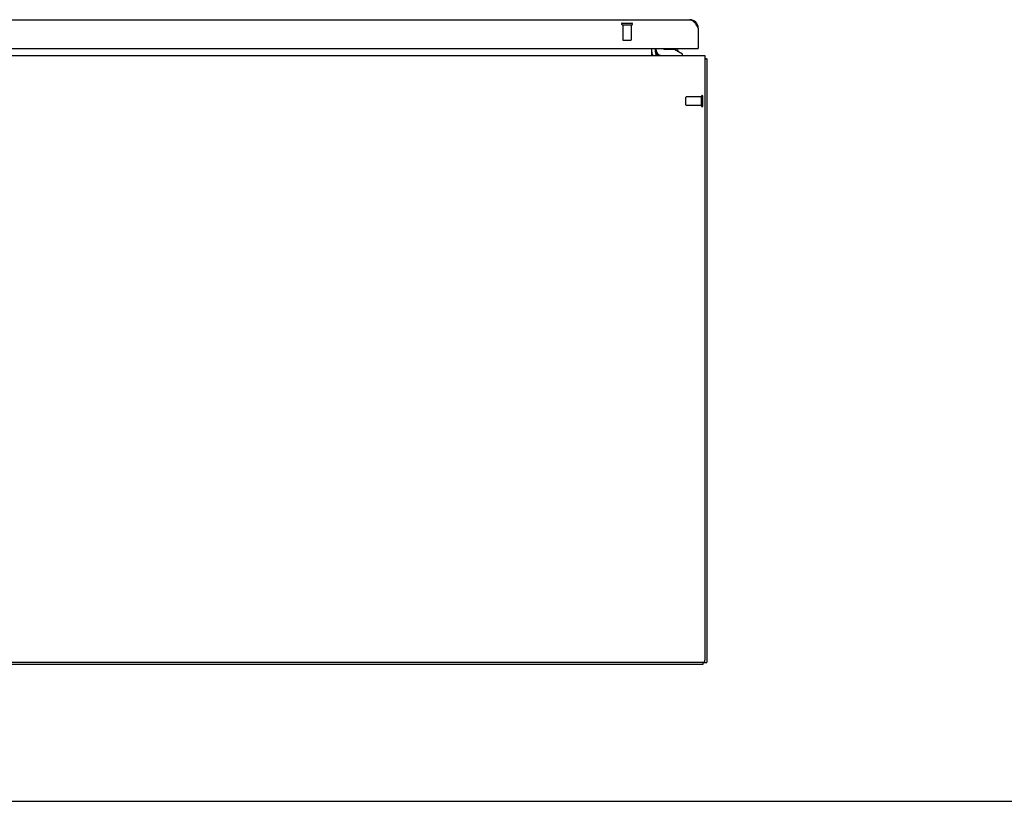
# Model space of a CAD drawing. Header units: inches. Extents: x 0 to 194, y 0 to 126.
# Tile 19 of 48: x 67 to 97, y 0 to 23. Entities that reach past the tile are written whole.
import ezdxf

# ---------------------------------------------------------------- set-up
doc = ezdxf.new("R2010")
doc.units = ezdxf.units.IN
doc.header["$LTSCALE"] = 10.674419
doc.header["$MEASUREMENT"] = 0
doc.linetypes.add('HIDDEN', pattern=[0.2, 0.1, -0.1])
doc.layers.get('0').update_dxf_attribs({"linetype": 'CONTINUOUS'})
doc.layers.add('02___PRT_ALL_AXES', color=7, linetype='CONTINUOUS')
doc.layers.add('DEFAULT_2', color=8, linetype='HIDDEN')

msp = doc.modelspace()

# ---------------------------------------------------------------- linework, layer by layer
at = {"color": 3, "linetype": 'Continuous'}
for p, q in [((63.855, 23.109), (87.265, 23.109)), ((87.511, 22.862), (87.511, 22.255)), ((63.918, 22.255), (87.491, 22.255)), ((86.136, 22.055), (86.136, 22.255)), ((86.24, 22.255), (86.24, 22.159)), ((39.813, 22.055), (87.709, 22.055)), ((86.25, 22.059), (86.248, 22.058)), ((87.709, 22.055), (87.709, 4.169)), ((87.761, 21.951), (87.761, 4.107)), ((87.647, 4.107), (39.876, 4.107))]:
    msp.add_line(p, q, dxfattribs=at)
at = {"color": 7, "linetype": 'Continuous'}
for p, q in [((86.263, 22.212), (86.263, 22.255)), ((86.812, 22.232), (86.539, 22.232)), ((87.05, 22.094), (86.812, 22.232)), ((86.915, 22.184), (86.895, 22.184)), ((86.915, 22.173), (86.915, 22.184)), ((87.491, 22.255), (87.511, 22.255)), ((87.05, 22.055), (87.05, 22.094)), ((87.709, 21.951), (87.761, 21.951)), ((87.657, 4.055), (87.657, 4.108)), ((87.657, 4.107), (87.761, 4.107)), ((39.865, 4.055), (87.657, 4.055)), ((0, 0), (194.08, 0))]:
    msp.add_line(p, q, dxfattribs=at)
at = {"color": 3, "linetype": 'Continuous'}
for points in [[(87.265, 23.109), (87.274, 23.108), (87.284, 23.107), (87.293, 23.105), (87.303, 23.102), (87.312, 23.098), (87.322, 23.093), (87.331, 23.087), (87.341, 23.081), (87.35, 23.073), (87.36, 23.065), (87.369, 23.056), (87.378, 23.047), (87.388, 23.037), (87.397, 23.026), (87.407, 23.014), (87.416, 23.002), (87.426, 22.99), (87.435, 22.977), (87.445, 22.964), (87.454, 22.95), (87.464, 22.936), (87.473, 22.921), (87.483, 22.907), (87.492, 22.892), (87.502, 22.877), (87.511, 22.862)], [(86.248, 22.058), (86.247, 22.057), (86.245, 22.056), (86.243, 22.055), (86.242, 22.055), (86.24, 22.055)], [(86.256, 22.064), (86.254, 22.062), (86.252, 22.06), (86.25, 22.059)], [(86.266, 22.074), (86.262, 22.069), (86.26, 22.067), (86.258, 22.065), (86.256, 22.064)], [(86.276, 22.08), (86.276, 22.08), (86.275, 22.08), (86.275, 22.08), (86.274, 22.08), (86.273, 22.08), (86.272, 22.079), (86.271, 22.078), (86.27, 22.077), (86.269, 22.076), (86.268, 22.075), (86.266, 22.074)], [(87.709, 21.971), (87.711, 21.97), (87.715, 21.969), (87.719, 21.968), (87.723, 21.967), (87.727, 21.966), (87.734, 21.965)], [(87.734, 21.965), (87.737, 21.964), (87.74, 21.964), (87.743, 21.963), (87.746, 21.962), (87.749, 21.961), (87.751, 21.961), (87.754, 21.96), (87.755, 21.959), (87.757, 21.958), (87.758, 21.957), (87.759, 21.956), (87.76, 21.955), (87.761, 21.954), (87.761, 21.952), (87.761, 21.951)]]:
    msp.add_lwpolyline(points, dxfattribs=at)
for centre, radius, start, end in [((87.265, 22.862), 0.246, 0, 90), ((86.344, 22.159), 0.104, 180, 270), ((87.491, 22.275), 0.02, 270, 360), ((87.647, 4.169), 0.0625, 270, 360)]:
    msp.add_arc(centre, radius, start, end, dxfattribs=at)
at = {"color": 7, "linetype": 'Continuous'}
for centre, radius, start, end in [((86.344, 22.159), 0.208, 180, 210.0104), ((86.421, 22.212), 0.157, 180, 270), ((86.539, 22.33), 0.0984, 230.2449, 270), ((86.593, 22.169), 0.116, 132.3901, 142.4687), ((86.799, 22.169), 0.116, 7.587, 47.6099)]:
    msp.add_arc(centre, radius, start, end, dxfattribs=at)
at = {"layer": '02___PRT_ALL_AXES', "color": 8, "linetype": 'HIDDEN'}
for p, q in [((85.283, 22.962), (85.531, 22.962)), ((85.283, 22.962), (85.283, 22.515)), ((85.531, 22.962), (85.531, 22.515)), ((87.604, 20.825), (87.157, 20.825)), ((87.604, 20.577), (87.604, 20.825)), ((87.604, 20.577), (87.157, 20.577))]:
    msp.add_line(p, q, dxfattribs=at)
at = {"layer": 'DEFAULT_2', "color": 8, "linetype": 'HIDDEN'}
for p, q in [((85.265, 23.005), (85.549, 23.005)), ((85.265, 22.962), (85.549, 22.962)), ((85.293, 22.505), (85.521, 22.505)), ((87.147, 20.587), (87.147, 20.815)), ((87.604, 20.559), (87.604, 20.843)), ((87.647, 20.559), (87.647, 20.843))]:
    msp.add_line(p, q, dxfattribs=at)
for centre, radius, start, end in [((85.265, 22.983), 0.0215, 90, 270), ((85.549, 22.983), 0.0215, 270, 90), ((85.293, 22.515), 0.01, 180, 270), ((85.521, 22.515), 0.01, 270, 360), ((87.157, 20.815), 0.01, 90, 180), ((87.625, 20.843), 0.0215, 360, 180), ((87.157, 20.587), 0.01, 180, 270), ((87.625, 20.559), 0.0215, 180, 0)]:
    msp.add_arc(centre, radius, start, end, dxfattribs=at)

doc.saveas('drawing.dxf')
